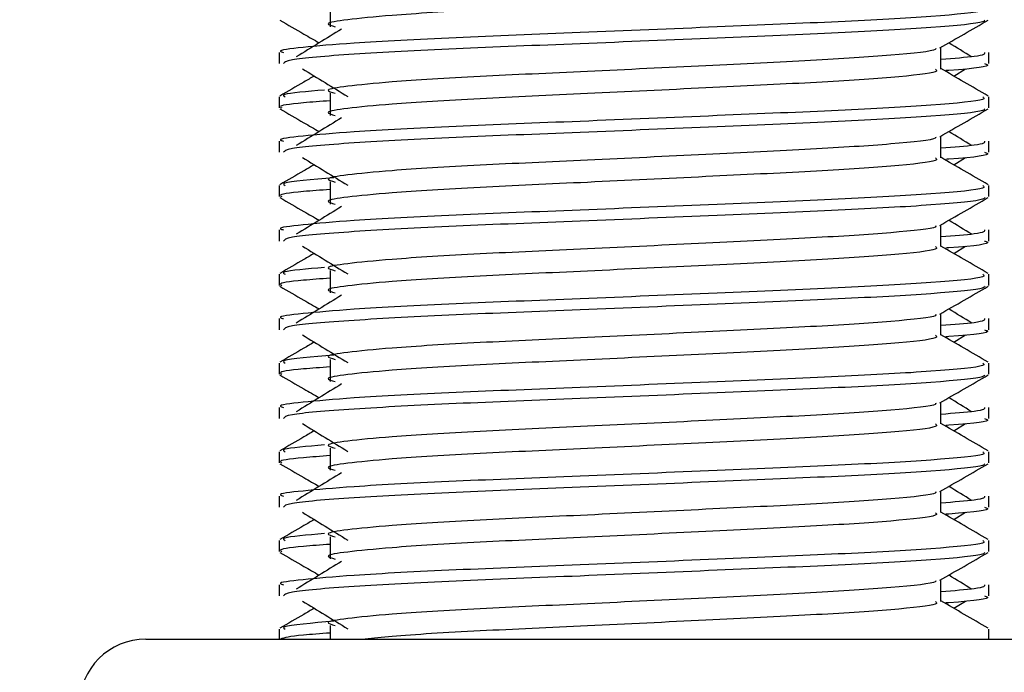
# Model space of a CAD drawing. Header units: millimetres. Extents: x 0 to 420, y 0 to 297.
# Tile 89 of 115: x 323.945 to 325.052, y 200.097 to 200.831. Entities that reach past the tile are written whole.
import ezdxf

# ---------------------------------------------------------------- set-up
doc = ezdxf.new("R2010")
doc.units = ezdxf.units.MM
doc.layers.add('QUOTE', color=174, linetype='Continuous')
doc.styles.add('SLDTEXTSTYLE3', font='TXT', dxfattribs={"width": 0.75})
doc.dimstyles.new('SLDDIMSTYLE0', dxfattribs={"dimtxt": 3, "dimasz": 3, "dimexe": 0, "dimexo": 0.0625, "dimgap": 0.75, "dimtad": 1, "dimlfac": 20.047434, "dimrnd": 1e-09, "dimzin": 12, "dimdsep": 46, "dimtxsty": 'SLDTEXTSTYLE3', "dimsah": 1, "dimcen": 0.09, "dimadec": 0, "dimazin": 3, "dimtfac": 1, "dimtdec": 3, "dimtofl": 0, "dimtmove": 0, "dimatfit": 3, "dimfxl": 0, "dimfrac": 2, "dimtolj": 1, "dimtzin": 12, "dimarcsym": 0})

# ---------------------------------------------------------------- blocks, each defined once
blk = doc.blocks.new('_D_2')
at = {"layer": 'QUOTE'}
for p, q in [((324.0164, 233.1115), (335.6444, 233.1115)), ((333.6444, 197.7404), (333.6444, 233.1115)), ((329.6063, 197.7404), (335.6444, 197.7404))]:
    blk.add_line(p, q, dxfattribs=at)
for points in [[(333.6444, 233.1115), (333.1444, 230.1115), (334.1444, 230.1115)], [(333.6444, 197.7404), (334.1444, 200.7404), (333.1444, 200.7404)]]:
    blk.add_solid(points, dxfattribs=at)
at = {"layer": 'QUOTE', "insert": (329.7772, 210.4384), "char_height": 3, "attachment_point": 1, "rotation": 90, "style": 'SLDTEXTSTYLE3'}
blk.add_mtext('709,1', dxfattribs=at)

msp = doc.modelspace()

# ---------------------------------------------------------------- linework, layer by layer
at = {"color": 7, "linetype": 'Continuous', "lineweight": 25}
for p, q in [((324.2936, 200.84826), (324.2936, 200.82332)), ((324.98027, 200.77566), (324.98027, 200.79998)), ((324.23616, 200.79427), (324.23616, 200.78183)), ((325.03427, 200.78183), (325.03427, 200.79427)), ((324.99466, 200.76785), (325.00801, 200.77603)), ((324.23616, 200.74437), (324.23616, 200.73193)), ((324.2936, 200.7485), (324.2936, 200.72355)), ((325.03427, 200.73193), (325.03427, 200.74437)), ((324.98027, 200.67589), (324.98027, 200.70022)), ((324.23616, 200.6945), (324.23616, 200.68207)), ((325.03427, 200.68207), (325.03427, 200.6945)), ((324.99466, 200.66808), (325.00801, 200.67626)), ((324.23616, 200.64461), (324.23616, 200.63217)), ((324.2936, 200.64873), (324.2936, 200.62379)), ((325.03427, 200.63217), (325.03427, 200.64461)), ((324.98027, 200.57613), (324.98027, 200.60045)), ((324.23616, 200.59474), (324.23616, 200.5823)), ((325.03427, 200.5823), (325.03427, 200.59474)), ((324.99466, 200.56832), (325.00801, 200.5765)), ((324.23616, 200.54484), (324.23616, 200.5324)), ((324.2936, 200.54897), (324.2936, 200.52403)), ((325.03427, 200.5324), (325.03427, 200.54484)), ((324.98027, 200.47637), (324.98027, 200.50069)), ((324.23616, 200.49497), (324.23616, 200.48254)), ((325.03427, 200.48254), (325.03427, 200.49497)), ((324.99466, 200.46856), (325.00801, 200.47674)), ((324.23616, 200.44508), (324.23616, 200.43264)), ((324.2936, 200.4492), (324.2936, 200.42426)), ((325.03427, 200.43264), (325.03427, 200.44508)), ((324.98027, 200.3766), (324.98027, 200.40093)), ((324.23616, 200.39521), (324.23616, 200.38278)), ((325.03427, 200.38278), (325.03427, 200.39521)), ((324.99466, 200.36879), (325.00801, 200.37697)), ((324.23616, 200.34532), (324.23616, 200.33288)), ((324.2936, 200.34944), (324.2936, 200.3245)), ((325.03427, 200.33288), (325.03427, 200.34532)), ((324.98027, 200.27684), (324.98027, 200.30116)), ((324.23616, 200.29545), (324.23616, 200.28301)), ((325.03427, 200.28301), (325.03427, 200.29545)), ((324.99466, 200.26903), (325.00801, 200.27721)), ((324.2936, 200.24968), (324.2936, 200.22474)), ((324.23616, 200.24555), (324.23616, 200.23311)), ((325.03427, 200.23311), (325.03427, 200.24555)), ((324.98027, 200.17708), (324.98027, 200.2014)), ((324.23616, 200.19568), (324.23616, 200.18325)), ((325.03427, 200.18325), (325.03427, 200.19568)), ((324.99466, 200.16927), (325.00801, 200.17745)), ((324.2936, 200.14991), (324.2936, 200.13468)), ((324.23616, 200.14579), (324.23616, 200.13468)), ((325.03427, 200.13468), (325.03427, 200.14579)), ((324.08652, 200.13468), (324.68279, 200.13468)), ((324.68279, 200.13468), (325.18391, 200.13468))]:
    msp.add_line(p, q, dxfattribs=at)
msp.add_arc((324.08652, 200.05986), 0.07482, 90, 180, dxfattribs=at)
for points, knots in [([(324.9743, 200.87535), (324.9754, 200.87438), (324.97868, 200.87148), (324.93011, 200.86591), (324.83903, 200.86009), (324.71662, 200.85428), (324.58339, 200.84769), (324.45729, 200.84218), (324.36408, 200.83651), (324.31037, 200.8311), (324.2853, 200.82712), (324.29506, 200.82443), (324.29941, 200.82323)], [0, 0, 0, 0, 0.059132, 0.1771634, 0.2920638, 0.4068492, 0.5248979, 0.6384095, 0.7547738, 0.8442256, 0.9306466, 1, 1, 1, 1]), ([(325.02736, 200.84413), (325.0286, 200.84318), (325.03234, 200.84029), (324.97623, 200.83473), (324.87093, 200.82891), (324.72937, 200.8231), (324.57524, 200.81652), (324.42956, 200.811), (324.32126, 200.80534), (324.26061, 200.79992), (324.23288, 200.79665), (324.23959, 200.79472), (324.24115, 200.79427)], [0, 0, 0, 0, 0.0610772, 0.1845123, 0.3046768, 0.4247211, 0.5481742, 0.6668878, 0.7885815, 0.8821287, 0.9725098, 1, 1, 1, 1]), ([(324.23711, 200.83069), (324.24614, 200.82547), (324.26085, 200.81695), (324.27557, 200.80843), (324.28126, 200.80514)], [0, 0, 0, 0, 0.6131696, 1, 1, 1, 1]), ([(325.0295, 200.83062), (325.02919, 200.83), (325.02792, 200.82743), (324.97636, 200.82226), (324.87091, 200.81644), (324.72934, 200.81063), (324.57539, 200.80405), (324.42902, 200.79853), (324.31384, 200.79236), (324.24442, 200.78647), (324.24224, 200.7832), (324.24134, 200.78183)], [0, 0, 0, 0, 0.0399117, 0.1661575, 0.2890582, 0.4118359, 0.5381002, 0.6595169, 0.7839817, 0.9096926, 1, 1, 1, 1]), ([(324.97919, 200.79936), (324.98821, 200.80458), (325.00625, 200.81503), (325.0243, 200.82547), (325.03332, 200.83069)], [0, 0, 0, 0, 0.4999356, 1, 1, 1, 1]), ([(324.30649, 200.8206), (324.29799, 200.81539), (324.28099, 200.80498), (324.26402, 200.79456), (324.25553, 200.78936)], [0, 0, 0, 0, 0.49999, 1, 1, 1, 1]), ([(324.97415, 200.79928), (324.97456, 200.79871), (324.97639, 200.79621), (324.92942, 200.79107), (324.83922, 200.78527), (324.71657, 200.77946), (324.5834, 200.77287), (324.45729, 200.76735), (324.36408, 200.76169), (324.31037, 200.75628), (324.28529, 200.75229), (324.29507, 200.7496), (324.29943, 200.7484)], [0, 0, 0, 0, 0.0351066, 0.1561349, 0.2739528, 0.3916527, 0.5126988, 0.6290926, 0.7484115, 0.8401345, 0.9287498, 1, 1, 1, 1]), ([(325.0149, 200.78936), (325.00642, 200.79456), (324.99785, 200.79982), (324.98926, 200.80508), (324.98918, 200.80514)], [0, 0, 0, 0, 0.9898318, 1, 1, 1, 1]), ([(325.02928, 200.79427), (325.0295, 200.79278), (325.02988, 200.79026), (324.99468, 200.78751), (324.98027, 200.78639)], [0, 0, 0, 0, 0.5906829, 1, 1, 1, 1]), ([(325.0291, 200.78183), (325.03055, 200.78136), (325.03796, 200.77898), (325.01995, 200.7761), (324.98684, 200.77396), (324.9857, 200.77388)], [0, 0, 0, 0, 0.1902956, 0.9720933, 1, 1, 1, 1]), ([(324.27577, 200.76785), (324.27184, 200.76557), (324.25889, 200.75808), (324.24594, 200.75058), (324.23692, 200.74536)], [0, 0, 0, 0, 0.3033381, 1, 1, 1, 1]), ([(324.26242, 200.77603), (324.27093, 200.77082), (324.28793, 200.7604), (324.3049, 200.74999), (324.31339, 200.74478)], [0, 0, 0, 0, 0.5000113, 1, 1, 1, 1]), ([(324.9743, 200.77558), (324.9754, 200.77461), (324.97868, 200.77172), (324.93011, 200.76614), (324.83903, 200.76032), (324.71662, 200.75452), (324.58339, 200.74793), (324.45729, 200.74241), (324.36408, 200.73675), (324.31037, 200.73133), (324.2853, 200.72735), (324.29506, 200.72466), (324.29941, 200.72347)], [0, 0, 0, 0, 0.059132, 0.1771634, 0.2920638, 0.4068492, 0.5248979, 0.6384095, 0.7547738, 0.8442256, 0.9306466, 1, 1, 1, 1]), ([(325.03352, 200.74536), (325.02449, 200.75058), (325.00674, 200.76085), (324.989, 200.77113), (324.98027, 200.77618)], [0, 0, 0, 0, 0.5083681, 1, 1, 1, 1]), ([(325.02736, 200.74437), (325.0286, 200.74341), (325.03234, 200.74053), (324.97623, 200.73497), (324.87093, 200.72915), (324.72937, 200.72334), (324.57524, 200.71675), (324.42956, 200.71124), (324.32126, 200.70558), (324.26061, 200.70015), (324.23288, 200.69689), (324.23959, 200.69495), (324.24115, 200.6945)], [0, 0, 0, 0, 0.0610772, 0.1845123, 0.3046768, 0.4247211, 0.5481742, 0.6668878, 0.7885815, 0.8821287, 0.9725098, 1, 1, 1, 1]), ([(324.2871, 200.75207), (324.26756, 200.75039), (324.23653, 200.74773), (324.2413, 200.74528), (324.24307, 200.74437)], [0, 0, 0, 0, 0.6298517, 1, 1, 1, 1]), ([(324.2936, 200.73999), (324.28299, 200.73922), (324.25039, 200.73683), (324.23483, 200.7343), (324.2386, 200.73238), (324.23948, 200.73193)], [0, 0, 0, 0, 0.2705432, 0.831179, 1, 1, 1, 1]), ([(324.23711, 200.73093), (324.24614, 200.7257), (324.26085, 200.71719), (324.27557, 200.70867), (324.28126, 200.70537)], [0, 0, 0, 0, 0.6131696, 1, 1, 1, 1]), ([(325.0295, 200.73086), (325.02919, 200.73024), (325.02792, 200.72766), (324.97636, 200.72249), (324.87091, 200.71668), (324.72934, 200.71087), (324.57539, 200.70428), (324.42902, 200.69877), (324.31384, 200.69259), (324.24442, 200.68671), (324.24224, 200.68344), (324.24134, 200.68207)], [0, 0, 0, 0, 0.0399117, 0.1661575, 0.2890582, 0.4118359, 0.5381002, 0.6595169, 0.7839817, 0.9096926, 1, 1, 1, 1]), ([(324.97919, 200.69959), (324.98821, 200.70482), (325.00625, 200.71526), (325.0243, 200.7257), (325.03332, 200.73093)], [0, 0, 0, 0, 0.4999356, 1, 1, 1, 1]), ([(324.30649, 200.72083), (324.29799, 200.71563), (324.28099, 200.70521), (324.26402, 200.6948), (324.25553, 200.68959)], [0, 0, 0, 0, 0.49999, 1, 1, 1, 1]), ([(324.97415, 200.69952), (324.97456, 200.69895), (324.97639, 200.69645), (324.92942, 200.69131), (324.83922, 200.6855), (324.71657, 200.67969), (324.5834, 200.67311), (324.45729, 200.66759), (324.36408, 200.66193), (324.31037, 200.65651), (324.28529, 200.65253), (324.29507, 200.64984), (324.29943, 200.64864)], [0, 0, 0, 0, 0.0351066, 0.1561349, 0.2739528, 0.3916527, 0.5126988, 0.6290926, 0.7484115, 0.8401345, 0.9287498, 1, 1, 1, 1]), ([(325.0149, 200.68959), (325.00642, 200.6948), (324.99785, 200.70006), (324.98926, 200.70532), (324.98918, 200.70537)], [0, 0, 0, 0, 0.9898318, 1, 1, 1, 1]), ([(325.02928, 200.6945), (325.0295, 200.69301), (325.02988, 200.69049), (324.99468, 200.68775), (324.98027, 200.68663)], [0, 0, 0, 0, 0.5906829, 1, 1, 1, 1]), ([(325.0291, 200.68207), (325.03055, 200.6816), (325.03796, 200.67921), (325.01995, 200.67633), (324.98684, 200.67419), (324.9857, 200.67412)], [0, 0, 0, 0, 0.1902956, 0.9720933, 1, 1, 1, 1]), ([(324.27577, 200.66808), (324.27184, 200.66581), (324.25889, 200.65831), (324.24594, 200.65082), (324.23692, 200.6456)], [0, 0, 0, 0, 0.30333814, 1, 1, 1, 1]), ([(324.26242, 200.67626), (324.27093, 200.67105), (324.28793, 200.66064), (324.3049, 200.65022), (324.31339, 200.64502)], [0, 0, 0, 0, 0.5000113, 1, 1, 1, 1]), ([(324.9743, 200.67582), (324.9754, 200.67485), (324.97868, 200.67195), (324.93011, 200.66638), (324.83903, 200.66056), (324.71662, 200.65475), (324.58339, 200.64817), (324.45729, 200.64265), (324.36408, 200.63699), (324.31037, 200.63157), (324.2853, 200.62759), (324.29506, 200.6249), (324.29941, 200.6237)], [0, 0, 0, 0, 0.059132, 0.1771634, 0.2920638, 0.4068492, 0.5248979, 0.6384095, 0.7547738, 0.8442256, 0.9306466, 1, 1, 1, 1]), ([(325.03352, 200.6456), (325.02449, 200.65082), (325.00674, 200.66109), (324.989, 200.67136), (324.98027, 200.67641)], [0, 0, 0, 0, 0.5083681, 1, 1, 1, 1]), ([(325.02736, 200.64461), (325.0286, 200.64365), (325.03234, 200.64076), (324.97623, 200.6352), (324.87093, 200.62938), (324.72937, 200.62358), (324.57524, 200.61699), (324.42956, 200.61147), (324.32126, 200.60581), (324.26061, 200.60039), (324.23288, 200.59713), (324.23959, 200.59519), (324.24115, 200.59474)], [0, 0, 0, 0, 0.0610772, 0.1845123, 0.3046768, 0.4247211, 0.5481742, 0.6668878, 0.7885815, 0.8821287, 0.9725098, 1, 1, 1, 1]), ([(324.2979, 200.65351), (324.27315, 200.65142), (324.2367, 200.64835), (324.24152, 200.64552), (324.24307, 200.64461)], [0, 0, 0, 0, 0.6789949, 1, 1, 1, 1]), ([(324.2936, 200.64023), (324.28299, 200.63945), (324.25039, 200.63707), (324.23483, 200.63454), (324.2386, 200.63261), (324.23948, 200.63217)], [0, 0, 0, 0, 0.2705432, 0.831179, 1, 1, 1, 1]), ([(324.23711, 200.63116), (324.24614, 200.62594), (324.26085, 200.61743), (324.27557, 200.60891), (324.28126, 200.60561)], [0, 0, 0, 0, 0.6131696, 1, 1, 1, 1]), ([(325.0295, 200.6311), (325.02919, 200.63048), (325.02792, 200.6279), (324.97636, 200.62273), (324.87091, 200.61691), (324.72934, 200.61111), (324.57539, 200.60452), (324.42902, 200.59901), (324.31384, 200.59283), (324.24442, 200.58694), (324.24224, 200.58367), (324.24134, 200.5823)], [0, 0, 0, 0, 0.0399117, 0.1661575, 0.2890582, 0.4118359, 0.5381002, 0.6595169, 0.7839817, 0.9096926, 1, 1, 1, 1]), ([(324.97919, 200.59983), (324.98821, 200.60505), (325.00625, 200.6155), (325.0243, 200.62594), (325.03332, 200.63116)], [0, 0, 0, 0, 0.4999356, 1, 1, 1, 1]), ([(324.30649, 200.62107), (324.29799, 200.61586), (324.28099, 200.60545), (324.26402, 200.59504), (324.25553, 200.58983)], [0, 0, 0, 0, 0.49999, 1, 1, 1, 1]), ([(325.0149, 200.58983), (325.00642, 200.59504), (324.99785, 200.6003), (324.98926, 200.60556), (324.98918, 200.60561)], [0, 0, 0, 0, 0.98983176, 1, 1, 1, 1]), ([(324.97415, 200.59975), (324.97456, 200.59919), (324.97639, 200.59668), (324.92942, 200.59155), (324.83922, 200.58574), (324.71657, 200.57993), (324.5834, 200.57335), (324.45729, 200.56783), (324.36408, 200.56216), (324.31037, 200.55675), (324.28529, 200.55276), (324.29507, 200.55007), (324.29943, 200.54888)], [0, 0, 0, 0, 0.0351066, 0.1561349, 0.2739528, 0.3916527, 0.5126988, 0.6290926, 0.7484115, 0.8401345, 0.9287498, 1, 1, 1, 1]), ([(325.02928, 200.59474), (325.0295, 200.59325), (325.02988, 200.59073), (324.99468, 200.58799), (324.98027, 200.58687)], [0, 0, 0, 0, 0.5906829, 1, 1, 1, 1]), ([(325.0291, 200.5823), (325.03055, 200.58184), (325.03796, 200.57945), (325.01995, 200.57657), (324.98684, 200.57443), (324.9857, 200.57436)], [0, 0, 0, 0, 0.1902956, 0.9720933, 1, 1, 1, 1]), ([(324.27577, 200.56832), (324.27184, 200.56605), (324.25889, 200.55855), (324.24594, 200.55106), (324.23692, 200.54584)], [0, 0, 0, 0, 0.3033381, 1, 1, 1, 1]), ([(324.26242, 200.5765), (324.27093, 200.57129), (324.28793, 200.56088), (324.3049, 200.55046), (324.31339, 200.54525)], [0, 0, 0, 0, 0.5000113, 1, 1, 1, 1]), ([(324.9743, 200.57606), (324.9754, 200.57509), (324.97868, 200.57219), (324.93011, 200.56662), (324.83903, 200.56079), (324.71662, 200.55499), (324.58339, 200.5484), (324.45729, 200.54289), (324.36408, 200.53722), (324.31037, 200.53181), (324.2853, 200.52783), (324.29506, 200.52514), (324.29941, 200.52394)], [0, 0, 0, 0, 0.059132, 0.1771634, 0.2920638, 0.4068492, 0.5248979, 0.6384095, 0.7547738, 0.8442256, 0.9306466, 1, 1, 1, 1]), ([(325.03352, 200.54584), (325.02449, 200.55106), (325.00674, 200.56133), (324.989, 200.5716), (324.98027, 200.57665)], [0, 0, 0, 0, 0.50836813, 1, 1, 1, 1]), ([(325.02736, 200.54484), (325.0286, 200.54389), (325.03234, 200.541), (324.97623, 200.53544), (324.87093, 200.52962), (324.72937, 200.52381), (324.57524, 200.51723), (324.42956, 200.51171), (324.32126, 200.50605), (324.26061, 200.50063), (324.23288, 200.49736), (324.23959, 200.49543), (324.24115, 200.49497)], [0, 0, 0, 0, 0.0610772, 0.1845123, 0.3046768, 0.4247211, 0.5481742, 0.6668878, 0.7885815, 0.8821287, 0.9725098, 1, 1, 1, 1]), ([(324.2871, 200.55254), (324.26756, 200.55086), (324.23653, 200.5482), (324.2413, 200.54575), (324.24307, 200.54484)], [0, 0, 0, 0, 0.6298517, 1, 1, 1, 1]), ([(324.2936, 200.54046), (324.28299, 200.53969), (324.25039, 200.5373), (324.23483, 200.53477), (324.2386, 200.53285), (324.23948, 200.5324)], [0, 0, 0, 0, 0.2705432, 0.831179, 1, 1, 1, 1]), ([(324.23711, 200.5314), (324.24614, 200.52618), (324.26085, 200.51766), (324.27557, 200.50914), (324.28126, 200.50585)], [0, 0, 0, 0, 0.6131696, 1, 1, 1, 1]), ([(325.0295, 200.53133), (325.02919, 200.53071), (325.02792, 200.52814), (324.97636, 200.52297), (324.87091, 200.51715), (324.72934, 200.51134), (324.57539, 200.50476), (324.42902, 200.49924), (324.31384, 200.49307), (324.24442, 200.48718), (324.24224, 200.48391), (324.24134, 200.48254)], [0, 0, 0, 0, 0.0399117, 0.1661575, 0.2890582, 0.4118359, 0.5381002, 0.6595169, 0.7839817, 0.9096926, 1, 1, 1, 1]), ([(324.97919, 200.50007), (324.98821, 200.50529), (325.00625, 200.51574), (325.0243, 200.52618), (325.03332, 200.5314)], [0, 0, 0, 0, 0.4999356, 1, 1, 1, 1]), ([(324.30649, 200.52131), (324.29799, 200.5161), (324.28099, 200.50569), (324.26402, 200.49527), (324.25553, 200.49007)], [0, 0, 0, 0, 0.49999, 1, 1, 1, 1]), ([(325.0149, 200.49007), (325.00642, 200.49527), (324.99785, 200.50053), (324.98926, 200.50579), (324.98918, 200.50585)], [0, 0, 0, 0, 0.9898318, 1, 1, 1, 1]), ([(324.97415, 200.49999), (324.97456, 200.49942), (324.97639, 200.49692), (324.92942, 200.49178), (324.83922, 200.48598), (324.71657, 200.48017), (324.5834, 200.47358), (324.45729, 200.46806), (324.36408, 200.4624), (324.31037, 200.45699), (324.28529, 200.453), (324.29507, 200.45031), (324.29943, 200.44911)], [0, 0, 0, 0, 0.0351066, 0.1561349, 0.2739528, 0.3916527, 0.5126988, 0.6290926, 0.7484115, 0.8401345, 0.9287498, 1, 1, 1, 1]), ([(325.02928, 200.49497), (325.0295, 200.49349), (325.02988, 200.49097), (324.99468, 200.48822), (324.98027, 200.4871)], [0, 0, 0, 0, 0.5906829, 1, 1, 1, 1]), ([(325.0291, 200.48254), (325.03055, 200.48207), (325.03796, 200.47969), (325.01995, 200.47681), (324.98684, 200.47467), (324.9857, 200.47459)], [0, 0, 0, 0, 0.1902956, 0.9720933, 1, 1, 1, 1]), ([(324.27577, 200.46856), (324.27184, 200.46628), (324.25889, 200.45879), (324.24594, 200.45129), (324.23692, 200.44607)], [0, 0, 0, 0, 0.30333814, 1, 1, 1, 1]), ([(324.26242, 200.47674), (324.27093, 200.47153), (324.28793, 200.46111), (324.3049, 200.4507), (324.31339, 200.44549)], [0, 0, 0, 0, 0.5000113, 1, 1, 1, 1]), ([(324.9743, 200.47629), (324.9754, 200.47532), (324.97868, 200.47243), (324.93011, 200.46685), (324.83903, 200.46103), (324.71662, 200.45523), (324.58339, 200.44864), (324.45729, 200.44312), (324.36408, 200.43746), (324.31037, 200.43204), (324.2853, 200.42806), (324.29506, 200.42537), (324.29941, 200.42418)], [0, 0, 0, 0, 0.059132, 0.1771634, 0.2920638, 0.4068492, 0.5248979, 0.6384095, 0.7547738, 0.8442256, 0.9306466, 1, 1, 1, 1]), ([(325.03352, 200.44607), (325.02449, 200.45129), (325.00674, 200.46156), (324.989, 200.47184), (324.98027, 200.47689)], [0, 0, 0, 0, 0.5083681, 1, 1, 1, 1]), ([(325.02736, 200.44508), (325.0286, 200.44412), (325.03234, 200.44124), (324.97623, 200.43568), (324.87093, 200.42986), (324.72937, 200.42405), (324.57524, 200.41746), (324.42956, 200.41195), (324.32126, 200.40629), (324.26061, 200.40086), (324.23288, 200.3976), (324.23959, 200.39566), (324.24115, 200.39521)], [0, 0, 0, 0, 0.0610772, 0.1845123, 0.3046768, 0.4247211, 0.5481742, 0.6668878, 0.7885815, 0.8821287, 0.9725098, 1, 1, 1, 1]), ([(324.2979, 200.45398), (324.27315, 200.45189), (324.2367, 200.44882), (324.24152, 200.44599), (324.24307, 200.44508)], [0, 0, 0, 0, 0.6789949, 1, 1, 1, 1]), ([(324.2936, 200.4407), (324.28299, 200.43993), (324.25039, 200.43754), (324.23483, 200.43501), (324.2386, 200.43308), (324.23948, 200.43264)], [0, 0, 0, 0, 0.2705432, 0.831179, 1, 1, 1, 1]), ([(324.23711, 200.43164), (324.24614, 200.42641), (324.26085, 200.4179), (324.27557, 200.40938), (324.28126, 200.40608)], [0, 0, 0, 0, 0.6131696, 1, 1, 1, 1]), ([(325.0295, 200.43157), (325.02919, 200.43095), (325.02792, 200.42837), (324.97636, 200.4232), (324.87091, 200.41739), (324.72934, 200.41158), (324.57539, 200.40499), (324.42902, 200.39948), (324.31384, 200.3933), (324.24442, 200.38742), (324.24224, 200.38414), (324.24134, 200.38278)], [0, 0, 0, 0, 0.0399117, 0.1661575, 0.2890582, 0.4118359, 0.5381002, 0.6595169, 0.7839817, 0.9096926, 1, 1, 1, 1]), ([(324.97919, 200.4003), (324.98821, 200.40553), (325.00625, 200.41597), (325.0243, 200.42641), (325.03332, 200.43164)], [0, 0, 0, 0, 0.4999356, 1, 1, 1, 1]), ([(324.30649, 200.42154), (324.29799, 200.41634), (324.28099, 200.40592), (324.26402, 200.39551), (324.25553, 200.3903)], [0, 0, 0, 0, 0.49999, 1, 1, 1, 1]), ([(325.0149, 200.3903), (325.00642, 200.39551), (324.99785, 200.40077), (324.98926, 200.40603), (324.98918, 200.40608)], [0, 0, 0, 0, 0.9898318, 1, 1, 1, 1]), ([(324.97415, 200.40022), (324.97456, 200.39966), (324.97639, 200.39716), (324.92942, 200.39202), (324.83922, 200.38621), (324.71657, 200.3804), (324.5834, 200.37382), (324.45729, 200.3683), (324.36408, 200.36264), (324.31037, 200.35722), (324.28529, 200.35324), (324.29507, 200.35055), (324.29943, 200.34935)], [0, 0, 0, 0, 0.0351066, 0.1561349, 0.2739528, 0.3916527, 0.5126988, 0.6290926, 0.7484115, 0.8401345, 0.9287498, 1, 1, 1, 1]), ([(325.02928, 200.39521), (325.0295, 200.39372), (325.02988, 200.3912), (324.99468, 200.38846), (324.98027, 200.38734)], [0, 0, 0, 0, 0.5906829, 1, 1, 1, 1]), ([(325.0291, 200.38278), (325.03055, 200.38231), (325.03796, 200.37992), (325.01995, 200.37704), (324.98684, 200.3749), (324.9857, 200.37483)], [0, 0, 0, 0, 0.1902956, 0.9720933, 1, 1, 1, 1]), ([(324.27577, 200.36879), (324.27184, 200.36652), (324.25889, 200.35902), (324.24594, 200.35153), (324.23692, 200.34631)], [0, 0, 0, 0, 0.3033381, 1, 1, 1, 1]), ([(324.26242, 200.37697), (324.27093, 200.37176), (324.28793, 200.36135), (324.3049, 200.35093), (324.31339, 200.34573)], [0, 0, 0, 0, 0.5000113, 1, 1, 1, 1]), ([(324.9743, 200.37653), (324.9754, 200.37556), (324.97868, 200.37266), (324.93011, 200.36709), (324.83903, 200.36127), (324.71662, 200.35546), (324.58339, 200.34888), (324.45729, 200.34336), (324.36408, 200.3377), (324.31037, 200.33228), (324.2853, 200.3283), (324.29506, 200.32561), (324.29941, 200.32441)], [0, 0, 0, 0, 0.059132, 0.1771634, 0.2920638, 0.4068492, 0.5248979, 0.6384095, 0.7547738, 0.8442256, 0.9306466, 1, 1, 1, 1]), ([(325.03352, 200.34631), (325.02449, 200.35153), (325.00674, 200.3618), (324.989, 200.37207), (324.98027, 200.37712)], [0, 0, 0, 0, 0.50836813, 1, 1, 1, 1]), ([(325.02736, 200.34532), (325.0286, 200.34436), (325.03234, 200.34147), (324.97623, 200.33591), (324.87093, 200.33009), (324.72937, 200.32429), (324.57524, 200.3177), (324.42956, 200.31218), (324.32126, 200.30652), (324.26061, 200.3011), (324.23288, 200.29784), (324.23959, 200.2959), (324.24115, 200.29545)], [0, 0, 0, 0, 0.0610772, 0.1845123, 0.3046768, 0.4247211, 0.5481742, 0.6668878, 0.7885815, 0.8821287, 0.9725098, 1, 1, 1, 1]), ([(324.2871, 200.35301), (324.26756, 200.35134), (324.23653, 200.34868), (324.2413, 200.34622), (324.24307, 200.34532)], [0, 0, 0, 0, 0.6298517, 1, 1, 1, 1]), ([(324.2936, 200.34094), (324.28299, 200.34016), (324.25039, 200.33778), (324.23483, 200.33525), (324.2386, 200.33332), (324.23948, 200.33288)], [0, 0, 0, 0, 0.2705432, 0.831179, 1, 1, 1, 1]), ([(324.23711, 200.33187), (324.24614, 200.32665), (324.26085, 200.31813), (324.27557, 200.30962), (324.28126, 200.30632)], [0, 0, 0, 0, 0.6131696, 1, 1, 1, 1]), ([(325.0295, 200.3318), (325.02919, 200.33119), (325.02792, 200.32861), (324.97636, 200.32344), (324.87091, 200.31762), (324.72934, 200.31182), (324.57539, 200.30523), (324.42902, 200.29972), (324.31384, 200.29354), (324.24442, 200.28765), (324.24224, 200.28438), (324.24134, 200.28301)], [0, 0, 0, 0, 0.0399117, 0.1661575, 0.2890582, 0.4118359, 0.5381002, 0.6595169, 0.7839817, 0.9096926, 1, 1, 1, 1]), ([(324.97919, 200.30054), (324.98821, 200.30576), (325.00625, 200.31621), (325.0243, 200.32665), (325.03332, 200.33187)], [0, 0, 0, 0, 0.49993563, 1, 1, 1, 1]), ([(324.30649, 200.32178), (324.29799, 200.31657), (324.28099, 200.30616), (324.26402, 200.29575), (324.25553, 200.29054)], [0, 0, 0, 0, 0.49999, 1, 1, 1, 1]), ([(325.0149, 200.29054), (325.00642, 200.29575), (324.99785, 200.30101), (324.98926, 200.30627), (324.98918, 200.30632)], [0, 0, 0, 0, 0.9898318, 1, 1, 1, 1]), ([(324.97415, 200.30046), (324.97456, 200.2999), (324.97639, 200.29739), (324.92942, 200.29226), (324.83922, 200.28645), (324.71657, 200.28064), (324.5834, 200.27406), (324.45729, 200.26854), (324.36408, 200.26287), (324.31037, 200.25746), (324.28529, 200.25347), (324.29507, 200.25078), (324.29943, 200.24959)], [0, 0, 0, 0, 0.0351066, 0.1561349, 0.2739528, 0.3916527, 0.5126988, 0.6290926, 0.7484115, 0.8401345, 0.9287498, 1, 1, 1, 1]), ([(325.02928, 200.29545), (325.0295, 200.29396), (325.02988, 200.29144), (324.99468, 200.2887), (324.98027, 200.28758)], [0, 0, 0, 0, 0.5906829, 1, 1, 1, 1]), ([(325.0291, 200.28301), (325.03055, 200.28255), (325.03796, 200.28016), (325.01995, 200.27728), (324.98684, 200.27514), (324.9857, 200.27507)], [0, 0, 0, 0, 0.1902956, 0.9720933, 1, 1, 1, 1]), ([(324.27577, 200.26903), (324.27184, 200.26676), (324.25889, 200.25926), (324.24594, 200.25177), (324.23692, 200.24655)], [0, 0, 0, 0, 0.3033381, 1, 1, 1, 1]), ([(324.26242, 200.27721), (324.27093, 200.272), (324.28793, 200.26159), (324.3049, 200.25117), (324.31339, 200.24596)], [0, 0, 0, 0, 0.5000113, 1, 1, 1, 1]), ([(324.9743, 200.27677), (324.9754, 200.2758), (324.97868, 200.2729), (324.93011, 200.26733), (324.83903, 200.2615), (324.71662, 200.2557), (324.58339, 200.24911), (324.45729, 200.2436), (324.36408, 200.23793), (324.31037, 200.23252), (324.2853, 200.22853), (324.29506, 200.22585), (324.29941, 200.22465)], [0, 0, 0, 0, 0.059132, 0.1771634, 0.2920638, 0.4068492, 0.5248979, 0.6384095, 0.7547738, 0.8442256, 0.9306466, 1, 1, 1, 1]), ([(325.03352, 200.24655), (325.02449, 200.25177), (325.00674, 200.26204), (324.989, 200.27231), (324.98027, 200.27736)], [0, 0, 0, 0, 0.5083681, 1, 1, 1, 1]), ([(324.2871, 200.25325), (324.26756, 200.25157), (324.23653, 200.24891), (324.2413, 200.24646), (324.24307, 200.24555)], [0, 0, 0, 0, 0.6298517, 1, 1, 1, 1]), ([(325.02736, 200.24555), (325.0286, 200.2446), (325.03234, 200.24171), (324.97623, 200.23615), (324.87093, 200.23033), (324.72937, 200.22452), (324.57524, 200.21794), (324.42956, 200.21242), (324.32126, 200.20676), (324.26061, 200.20134), (324.23288, 200.19807), (324.23959, 200.19614), (324.24115, 200.19568)], [0, 0, 0, 0, 0.0610772, 0.1845123, 0.3046768, 0.4247211, 0.5481742, 0.6668878, 0.7885815, 0.8821287, 0.9725098, 1, 1, 1, 1]), ([(324.2936, 200.24117), (324.28299, 200.2404), (324.25039, 200.23801), (324.23483, 200.23548), (324.2386, 200.23356), (324.23948, 200.23311)], [0, 0, 0, 0, 0.2705432, 0.831179, 1, 1, 1, 1]), ([(324.23711, 200.23211), (324.24614, 200.22689), (324.26085, 200.21837), (324.27557, 200.20985), (324.28126, 200.20656)], [0, 0, 0, 0, 0.6131696, 1, 1, 1, 1]), ([(325.0295, 200.23204), (325.02919, 200.23142), (325.02792, 200.22885), (324.97636, 200.22368), (324.87091, 200.21786), (324.72934, 200.21205), (324.57539, 200.20547), (324.42902, 200.19995), (324.31384, 200.19378), (324.24442, 200.18789), (324.24224, 200.18462), (324.24134, 200.18325)], [0, 0, 0, 0, 0.0399117, 0.1661575, 0.2890582, 0.4118359, 0.5381002, 0.6595169, 0.7839817, 0.9096926, 1, 1, 1, 1]), ([(324.97919, 200.20078), (324.98821, 200.206), (325.00625, 200.21645), (325.0243, 200.22689), (325.03332, 200.23211)], [0, 0, 0, 0, 0.4999356, 1, 1, 1, 1]), ([(324.30649, 200.22202), (324.29799, 200.21681), (324.28099, 200.2064), (324.26402, 200.19598), (324.25553, 200.19078)], [0, 0, 0, 0, 0.49999, 1, 1, 1, 1]), ([(325.0149, 200.19078), (325.00642, 200.19598), (324.99785, 200.20124), (324.98926, 200.2065), (324.98918, 200.20656)], [0, 0, 0, 0, 0.9898318, 1, 1, 1, 1]), ([(324.97415, 200.2007), (324.97456, 200.20013), (324.97639, 200.19763), (324.92942, 200.19249), (324.83922, 200.18668), (324.71657, 200.18088), (324.5834, 200.17429), (324.45729, 200.16877), (324.36408, 200.16311), (324.31037, 200.1577), (324.28529, 200.15371), (324.29507, 200.15102), (324.29943, 200.14982)], [0, 0, 0, 0, 0.0351066, 0.1561349, 0.2739528, 0.3916527, 0.5126988, 0.6290926, 0.7484115, 0.8401345, 0.9287498, 1, 1, 1, 1]), ([(325.02928, 200.19568), (325.0295, 200.1942), (325.02988, 200.19168), (324.99468, 200.18893), (324.98027, 200.18781)], [0, 0, 0, 0, 0.5906829, 1, 1, 1, 1]), ([(325.0291, 200.18325), (325.03055, 200.18278), (325.03796, 200.1804), (325.01995, 200.17752), (324.98684, 200.17538), (324.9857, 200.1753)], [0, 0, 0, 0, 0.1902956, 0.9720933, 1, 1, 1, 1]), ([(324.27577, 200.16927), (324.27184, 200.16699), (324.25889, 200.1595), (324.24594, 200.152), (324.23692, 200.14678)], [0, 0, 0, 0, 0.3033381, 1, 1, 1, 1]), ([(324.26242, 200.17745), (324.27093, 200.17224), (324.28793, 200.16182), (324.3049, 200.15141), (324.31339, 200.1462)], [0, 0, 0, 0, 0.5000113, 1, 1, 1, 1]), ([(324.9743, 200.177), (324.9754, 200.17603), (324.97868, 200.17314), (324.93011, 200.16756), (324.83902, 200.16174), (324.71669, 200.15594), (324.58314, 200.14935), (324.45817, 200.14384), (324.37159, 200.13875), (324.34225, 200.13567), (324.33287, 200.13468)], [0, 0, 0, 0, 0.0730493, 0.2188608, 0.3608043, 0.5026057, 0.6484385, 0.7886663, 0.9324183, 1, 1, 1, 1]), ([(325.03352, 200.14678), (325.02449, 200.152), (325.00674, 200.16227), (324.989, 200.17255), (324.98027, 200.1776)], [0, 0, 0, 0, 0.5083681, 1, 1, 1, 1]), ([(324.2979, 200.15469), (324.27315, 200.1526), (324.2367, 200.14953), (324.24152, 200.1467), (324.24307, 200.14579)], [0, 0, 0, 0, 0.6789949, 1, 1, 1, 1]), ([(324.2936, 200.14141), (324.28276, 200.14064), (324.24944, 200.13825), (324.24241, 200.13612), (324.23767, 200.13468)], [0, 0, 0, 0, 0.3254933, 1, 1, 1, 1])]:
    msp.add_open_spline(points, degree=3, knots=knots, dxfattribs=at)

# ---------------------------------------------------------------- dimensions: what is measured, and where the dimension line sits
at = {"layer": 'QUOTE'}
dim = msp.add_linear_dim(base=(333.64443, 233.11147), p1=(327.60626, 197.74036), p2=(322.01643, 233.11147), angle=90, dimstyle='SLDDIMSTYLE0', dxfattribs=at)
dim.commit()
dim.dimension.update_dxf_attribs({"geometry": '_D_2', "text_midpoint": (333.64443, 215.42592), "dimtype": 160})

doc.saveas('drawing.dxf')
